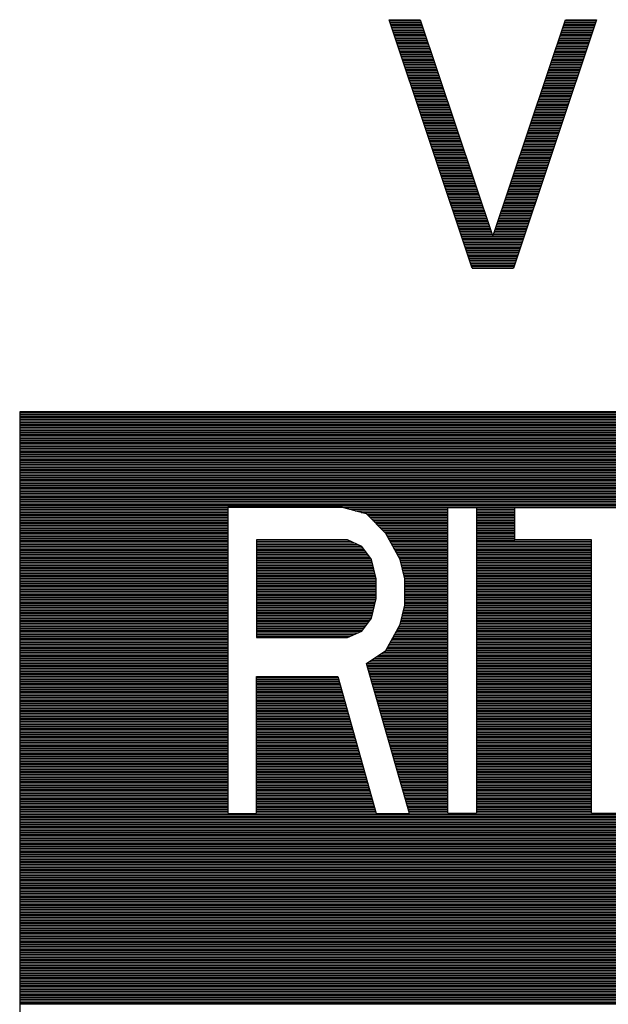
# Model space of a CAD drawing. Header units: millimetres. Extents: x 0 to 420, y -116 to 297.
# Tile 37 of 73: x 192 to 208, y 116 to 141. Entities that reach past the tile are written whole.
import ezdxf

# ---------------------------------------------------------------- set-up
doc = ezdxf.new("R2010")
doc.units = ezdxf.units.MM
doc.header["$LTSCALE"] = 23.1
doc.layers.get('0').update_dxf_attribs({"linetype": 'CONTINUOUS'})

msp = doc.modelspace()

# ---------------------------------------------------------------- linework, layer by layer
at = {"color": 7, "linetype": 'Continuous'}
for p, q in [((202.087, 141.283), (202.899, 141.283)), ((204.254, 134.783), (202.087, 141.283)), ((202.899, 141.283), (204.796, 135.612)), ((204.796, 135.612), (206.692, 141.283)), ((207.504, 141.283), (205.337, 134.783)), ((206.692, 141.283), (207.504, 141.283)), ((252.435, 131.033), (192.435, 131.033)), ((192.435, 131.033), (192.435, 105.033)), ((200.872, 128.533), (197.872, 128.533)), ((197.872, 128.533), (197.872, 120.533)), ((201.497, 128.362), (200.872, 128.533)), ((203.622, 128.533), (204.372, 128.533)), ((203.622, 120.533), (203.622, 128.533)), ((204.372, 128.533), (204.372, 120.533)), ((205.372, 128.533), (210.122, 128.533)), ((205.372, 127.682), (205.372, 128.533)), ((201.997, 127.852), (201.497, 128.362)), ((200.997, 127.682), (198.622, 127.682)), ((198.622, 127.682), (198.622, 125.128)), ((201.372, 127.511), (200.997, 127.682)), ((202.372, 127.171), (201.997, 127.852)), ((207.372, 127.682), (205.372, 127.682)), ((207.372, 120.533), (207.372, 127.682)), ((201.622, 127.171), (201.372, 127.511)), ((201.747, 126.66), (201.622, 127.171)), ((202.497, 126.66), (202.372, 127.171)), ((201.747, 126.15), (201.747, 126.66)), ((202.497, 125.979), (202.497, 126.66)), ((201.622, 125.639), (201.747, 126.15)), ((202.372, 125.469), (202.497, 125.979)), ((201.372, 125.299), (201.622, 125.639)), ((201.997, 124.788), (202.372, 125.469)), ((198.622, 125.128), (200.997, 125.128)), ((200.997, 125.128), (201.372, 125.299)), ((201.497, 124.448), (201.997, 124.788)), ((202.622, 120.533), (201.497, 124.448)), ((198.622, 124.107), (200.747, 124.107)), ((198.622, 120.533), (198.622, 124.107)), ((200.747, 124.107), (201.747, 120.533)), ((197.872, 120.533), (198.622, 120.533)), ((201.747, 120.533), (202.622, 120.533)), ((204.372, 120.533), (203.622, 120.533)), ((208.122, 120.533), (207.372, 120.533))]:
    msp.add_line(p, q, dxfattribs=at)
at = {"color": 2, "linetype": 'Continuous'}
for p, q in [((202.097, 141.253), (202.909, 141.253)), ((202.111, 141.211), (202.923, 141.211)), ((202.125, 141.169), (202.937, 141.169)), ((202.139, 141.127), (202.951, 141.127)), ((202.153, 141.085), (202.966, 141.085)), ((206.626, 141.085), (207.438, 141.085)), ((206.64, 141.127), (207.452, 141.127)), ((206.654, 141.169), (207.466, 141.169)), ((206.668, 141.211), (207.48, 141.211)), ((206.682, 141.253), (207.494, 141.253)), ((202.167, 141.043), (202.98, 141.043)), ((202.181, 141.001), (202.994, 141.001)), ((202.195, 140.959), (203.008, 140.959)), ((202.209, 140.917), (203.022, 140.917)), ((202.223, 140.875), (203.036, 140.875)), ((202.237, 140.833), (203.05, 140.833)), ((206.541, 140.833), (207.354, 140.833)), ((206.555, 140.875), (207.368, 140.875)), ((206.569, 140.917), (207.382, 140.917)), ((206.583, 140.959), (207.396, 140.959)), ((206.597, 141.001), (207.41, 141.001)), ((206.612, 141.043), (207.424, 141.043)), ((202.251, 140.791), (203.064, 140.791)), ((202.265, 140.749), (203.078, 140.749)), ((202.279, 140.707), (203.092, 140.707)), ((202.293, 140.665), (203.106, 140.665)), ((202.307, 140.623), (203.12, 140.623)), ((202.321, 140.581), (203.134, 140.581)), ((206.457, 140.581), (207.27, 140.581)), ((206.471, 140.623), (207.284, 140.623)), ((206.485, 140.665), (207.298, 140.665)), ((206.499, 140.707), (207.312, 140.707)), ((206.513, 140.749), (207.326, 140.749)), ((206.527, 140.791), (207.34, 140.791)), ((202.335, 140.539), (203.148, 140.539)), ((202.349, 140.497), (203.162, 140.497)), ((202.363, 140.455), (203.176, 140.455)), ((202.377, 140.413), (203.19, 140.413)), ((202.391, 140.371), (203.204, 140.371)), ((202.405, 140.329), (203.218, 140.329)), ((206.373, 140.329), (207.186, 140.329)), ((206.387, 140.371), (207.2, 140.371)), ((206.401, 140.413), (207.214, 140.413)), ((206.415, 140.455), (207.228, 140.455)), ((206.429, 140.497), (207.242, 140.497)), ((206.443, 140.539), (207.256, 140.539)), ((202.419, 140.287), (203.232, 140.287)), ((202.433, 140.245), (203.246, 140.245)), ((202.447, 140.203), (203.26, 140.203)), ((202.461, 140.161), (203.275, 140.161)), ((202.475, 140.119), (203.289, 140.119)), ((202.489, 140.077), (203.303, 140.077)), ((206.288, 140.077), (207.102, 140.077)), ((206.303, 140.119), (207.116, 140.119)), ((206.317, 140.161), (207.13, 140.161)), ((206.331, 140.203), (207.144, 140.203)), ((206.345, 140.245), (207.158, 140.245)), ((206.359, 140.287), (207.172, 140.287)), ((202.503, 140.035), (203.317, 140.035)), ((202.517, 139.993), (203.331, 139.993)), ((202.531, 139.951), (203.345, 139.951)), ((202.545, 139.909), (203.359, 139.909)), ((202.559, 139.867), (203.373, 139.867)), ((202.573, 139.825), (203.387, 139.825)), ((202.587, 139.783), (203.401, 139.783)), ((206.19, 139.783), (207.004, 139.783)), ((206.204, 139.825), (207.018, 139.825)), ((206.218, 139.867), (207.032, 139.867)), ((206.232, 139.909), (207.046, 139.909)), ((206.246, 139.951), (207.06, 139.951)), ((206.26, 139.993), (207.074, 139.993)), ((206.274, 140.035), (207.088, 140.035)), ((202.601, 139.741), (203.415, 139.741)), ((202.615, 139.699), (203.429, 139.699)), ((202.629, 139.657), (203.443, 139.657)), ((202.643, 139.615), (203.457, 139.615)), ((202.657, 139.573), (203.471, 139.573)), ((202.671, 139.531), (203.485, 139.531)), ((206.106, 139.531), (206.92, 139.531)), ((206.12, 139.573), (206.934, 139.573)), ((206.134, 139.615), (206.948, 139.615)), ((206.148, 139.657), (206.962, 139.657)), ((206.162, 139.699), (206.976, 139.699)), ((206.176, 139.741), (206.99, 139.741)), ((202.685, 139.489), (203.499, 139.489)), ((202.699, 139.447), (203.513, 139.447)), ((202.713, 139.405), (203.527, 139.405)), ((202.727, 139.363), (203.541, 139.363)), ((202.741, 139.321), (203.555, 139.321)), ((202.755, 139.279), (203.569, 139.279)), ((206.022, 139.279), (206.836, 139.279)), ((206.036, 139.321), (206.85, 139.321)), ((206.05, 139.363), (206.864, 139.363)), ((206.064, 139.405), (206.878, 139.405)), ((206.078, 139.447), (206.892, 139.447)), ((206.092, 139.489), (206.906, 139.489)), ((202.769, 139.237), (203.584, 139.237)), ((202.783, 139.195), (203.598, 139.195)), ((202.797, 139.153), (203.612, 139.153)), ((202.811, 139.111), (203.626, 139.111)), ((202.825, 139.069), (203.64, 139.069)), ((202.839, 139.027), (203.654, 139.027)), ((205.937, 139.027), (206.752, 139.027)), ((205.951, 139.069), (206.766, 139.069)), ((205.965, 139.111), (206.78, 139.111)), ((205.979, 139.153), (206.794, 139.153)), ((205.993, 139.195), (206.808, 139.195)), ((206.008, 139.237), (206.822, 139.237)), ((202.853, 138.985), (203.668, 138.985)), ((202.867, 138.943), (203.682, 138.943)), ((202.881, 138.901), (203.696, 138.901)), ((202.895, 138.859), (203.71, 138.859)), ((202.909, 138.817), (203.724, 138.817)), ((202.923, 138.775), (203.738, 138.775)), ((205.853, 138.775), (206.668, 138.775)), ((205.867, 138.817), (206.682, 138.817)), ((205.881, 138.859), (206.696, 138.859)), ((205.895, 138.901), (206.71, 138.901)), ((205.909, 138.943), (206.724, 138.943)), ((205.923, 138.985), (206.738, 138.985)), ((202.937, 138.733), (203.752, 138.733)), ((202.951, 138.691), (203.766, 138.691)), ((202.965, 138.649), (203.78, 138.649)), ((202.979, 138.607), (203.794, 138.607)), ((202.993, 138.565), (203.808, 138.565)), ((203.007, 138.523), (203.822, 138.523)), ((205.769, 138.523), (206.584, 138.523)), ((205.783, 138.565), (206.598, 138.565)), ((205.797, 138.607), (206.612, 138.607)), ((205.811, 138.649), (206.626, 138.649)), ((205.825, 138.691), (206.64, 138.691)), ((205.839, 138.733), (206.654, 138.733)), ((203.021, 138.481), (203.836, 138.481)), ((203.035, 138.439), (203.85, 138.439)), ((203.049, 138.397), (203.864, 138.397)), ((203.063, 138.355), (203.878, 138.355)), ((203.077, 138.313), (203.893, 138.313)), ((203.091, 138.271), (203.907, 138.271)), ((205.684, 138.271), (206.5, 138.271)), ((205.699, 138.313), (206.514, 138.313)), ((205.713, 138.355), (206.528, 138.355)), ((205.727, 138.397), (206.542, 138.397)), ((205.741, 138.439), (206.556, 138.439)), ((205.755, 138.481), (206.57, 138.481)), ((203.105, 138.229), (203.921, 138.229)), ((203.119, 138.187), (203.935, 138.187)), ((203.133, 138.145), (203.949, 138.145)), ((203.147, 138.103), (203.963, 138.103)), ((203.161, 138.061), (203.977, 138.061)), ((203.175, 138.019), (203.991, 138.019)), ((205.6, 138.019), (206.416, 138.019)), ((205.614, 138.061), (206.43, 138.061)), ((205.628, 138.103), (206.444, 138.103)), ((205.642, 138.145), (206.458, 138.145)), ((205.656, 138.187), (206.472, 138.187)), ((205.67, 138.229), (206.486, 138.229)), ((203.189, 137.977), (204.005, 137.977)), ((203.203, 137.935), (204.019, 137.935)), ((203.217, 137.893), (204.033, 137.893)), ((203.231, 137.851), (204.047, 137.851)), ((203.245, 137.809), (204.061, 137.809)), ((203.259, 137.767), (204.075, 137.767)), ((203.273, 137.725), (204.089, 137.725)), ((205.502, 137.725), (206.318, 137.725)), ((205.516, 137.767), (206.332, 137.767)), ((205.53, 137.809), (206.346, 137.809)), ((205.544, 137.851), (206.36, 137.851)), ((205.558, 137.893), (206.374, 137.893)), ((205.572, 137.935), (206.388, 137.935)), ((205.586, 137.977), (206.402, 137.977)), ((203.287, 137.683), (204.103, 137.683)), ((203.301, 137.641), (204.117, 137.641)), ((203.315, 137.599), (204.131, 137.599)), ((203.329, 137.557), (204.145, 137.557)), ((203.343, 137.515), (204.159, 137.515)), ((203.357, 137.473), (204.173, 137.473)), ((205.418, 137.473), (206.234, 137.473)), ((205.432, 137.515), (206.248, 137.515)), ((205.446, 137.557), (206.262, 137.557)), ((205.46, 137.599), (206.276, 137.599)), ((205.474, 137.641), (206.29, 137.641)), ((205.488, 137.683), (206.304, 137.683)), ((203.371, 137.431), (204.187, 137.431)), ((203.385, 137.389), (204.202, 137.389)), ((203.399, 137.347), (204.216, 137.347)), ((203.413, 137.305), (204.23, 137.305)), ((203.427, 137.263), (204.244, 137.263)), ((203.441, 137.221), (204.258, 137.221)), ((205.333, 137.221), (206.15, 137.221)), ((205.347, 137.263), (206.164, 137.263)), ((205.361, 137.305), (206.178, 137.305)), ((205.375, 137.347), (206.192, 137.347)), ((205.39, 137.389), (206.206, 137.389)), ((205.404, 137.431), (206.22, 137.431)), ((203.455, 137.179), (204.272, 137.179)), ((203.469, 137.137), (204.286, 137.137)), ((203.483, 137.095), (204.3, 137.095)), ((203.497, 137.053), (204.314, 137.053)), ((203.511, 137.011), (204.328, 137.011)), ((203.525, 136.969), (204.342, 136.969)), ((205.249, 136.969), (206.066, 136.969)), ((205.263, 137.011), (206.08, 137.011)), ((205.277, 137.053), (206.094, 137.053)), ((205.291, 137.095), (206.108, 137.095)), ((205.305, 137.137), (206.122, 137.137)), ((205.319, 137.179), (206.136, 137.179)), ((203.539, 136.927), (204.356, 136.927)), ((203.553, 136.885), (204.37, 136.885)), ((203.567, 136.843), (204.384, 136.843)), ((203.581, 136.801), (204.398, 136.801)), ((203.595, 136.759), (204.412, 136.759)), ((203.609, 136.717), (204.426, 136.717)), ((205.165, 136.717), (205.982, 136.717)), ((205.179, 136.759), (205.996, 136.759)), ((205.193, 136.801), (206.01, 136.801)), ((205.207, 136.843), (206.024, 136.843)), ((205.221, 136.885), (206.038, 136.885)), ((205.235, 136.927), (206.052, 136.927)), ((203.623, 136.675), (204.44, 136.675)), ((203.637, 136.633), (204.454, 136.633)), ((203.651, 136.591), (204.468, 136.591)), ((203.665, 136.549), (204.482, 136.549)), ((203.679, 136.507), (204.496, 136.507)), ((203.693, 136.465), (204.511, 136.465)), ((205.081, 136.465), (205.898, 136.465)), ((205.095, 136.507), (205.912, 136.507)), ((205.109, 136.549), (205.926, 136.549)), ((205.123, 136.591), (205.94, 136.591)), ((205.137, 136.633), (205.954, 136.633)), ((205.151, 136.675), (205.968, 136.675)), ((203.707, 136.423), (204.525, 136.423)), ((203.721, 136.381), (204.539, 136.381)), ((203.735, 136.339), (204.553, 136.339)), ((203.749, 136.297), (204.567, 136.297)), ((203.763, 136.255), (204.581, 136.255)), ((203.777, 136.213), (204.595, 136.213)), ((204.996, 136.213), (205.814, 136.213)), ((205.01, 136.255), (205.828, 136.255)), ((205.024, 136.297), (205.842, 136.297)), ((205.038, 136.339), (205.856, 136.339)), ((205.052, 136.381), (205.87, 136.381)), ((205.066, 136.423), (205.884, 136.423)), ((203.791, 136.171), (204.609, 136.171)), ((203.805, 136.129), (204.623, 136.129)), ((203.819, 136.087), (204.637, 136.087)), ((203.833, 136.045), (204.651, 136.045)), ((203.847, 136.003), (204.665, 136.003)), ((203.861, 135.961), (204.679, 135.961)), ((203.875, 135.919), (204.693, 135.919)), ((204.898, 135.919), (205.716, 135.919)), ((204.912, 135.961), (205.73, 135.961)), ((204.926, 136.003), (205.744, 136.003)), ((204.94, 136.045), (205.758, 136.045)), ((204.954, 136.087), (205.772, 136.087)), ((204.968, 136.129), (205.786, 136.129)), ((204.982, 136.171), (205.8, 136.171)), ((203.889, 135.877), (204.707, 135.877)), ((203.903, 135.835), (204.721, 135.835)), ((203.917, 135.793), (204.735, 135.793)), ((203.931, 135.751), (204.749, 135.751)), ((203.945, 135.709), (204.763, 135.709)), ((203.959, 135.667), (204.777, 135.667)), ((204.814, 135.667), (205.632, 135.667)), ((204.828, 135.709), (205.646, 135.709)), ((204.842, 135.751), (205.66, 135.751)), ((204.856, 135.793), (205.674, 135.793)), ((204.87, 135.835), (205.688, 135.835)), ((204.884, 135.877), (205.702, 135.877)), ((203.973, 135.625), (204.791, 135.625)), ((203.987, 135.583), (205.604, 135.583)), ((204.001, 135.541), (205.59, 135.541)), ((204.015, 135.499), (205.576, 135.499)), ((204.029, 135.457), (205.562, 135.457)), ((204.043, 135.415), (205.548, 135.415)), ((204.8, 135.625), (205.618, 135.625)), ((204.057, 135.373), (205.534, 135.373)), ((204.071, 135.331), (205.52, 135.331)), ((204.085, 135.289), (205.506, 135.289)), ((204.099, 135.247), (205.492, 135.247)), ((204.113, 135.205), (205.478, 135.205)), ((204.127, 135.163), (205.464, 135.163)), ((204.141, 135.121), (205.45, 135.121)), ((204.155, 135.079), (205.436, 135.079)), ((204.169, 135.037), (205.422, 135.037)), ((204.183, 134.995), (205.408, 134.995)), ((204.197, 134.953), (205.394, 134.953)), ((204.211, 134.911), (205.38, 134.911)), ((204.225, 134.869), (205.366, 134.869)), ((204.239, 134.827), (205.352, 134.827)), ((204.253, 134.785), (205.338, 134.785)), ((192.435, 131.005), (252.435, 131.005)), ((192.435, 130.963), (252.435, 130.963)), ((192.435, 130.921), (252.435, 130.921)), ((192.435, 130.879), (252.435, 130.879)), ((192.435, 130.837), (252.435, 130.837)), ((192.435, 130.795), (252.435, 130.795)), ((192.435, 130.753), (252.435, 130.753)), ((192.435, 130.711), (252.435, 130.711)), ((192.435, 130.669), (252.435, 130.669)), ((192.435, 130.627), (252.435, 130.627)), ((192.435, 130.585), (252.435, 130.585)), ((192.435, 130.543), (252.435, 130.543)), ((192.435, 130.501), (252.435, 130.501)), ((192.435, 130.459), (252.435, 130.459)), ((192.435, 130.417), (252.435, 130.417)), ((192.435, 130.375), (252.435, 130.375)), ((192.435, 130.333), (252.435, 130.333)), ((192.435, 130.291), (252.435, 130.291)), ((192.435, 130.249), (252.435, 130.249)), ((192.435, 130.207), (252.435, 130.207)), ((192.435, 130.165), (252.435, 130.165)), ((192.435, 130.123), (252.435, 130.123)), ((192.435, 130.081), (252.435, 130.081)), ((192.435, 130.039), (252.435, 130.039)), ((192.435, 129.997), (252.435, 129.997)), ((192.435, 129.955), (252.435, 129.955)), ((192.435, 129.913), (252.435, 129.913)), ((192.435, 129.871), (252.435, 129.871)), ((192.435, 129.829), (252.435, 129.829)), ((192.435, 129.787), (252.435, 129.787)), ((192.435, 129.745), (252.435, 129.745)), ((192.435, 129.703), (252.435, 129.703)), ((192.435, 129.661), (252.435, 129.661)), ((192.435, 129.619), (252.435, 129.619)), ((192.435, 129.577), (252.435, 129.577)), ((192.435, 129.535), (252.435, 129.535)), ((192.435, 129.493), (252.435, 129.493)), ((192.435, 129.451), (252.435, 129.451)), ((192.435, 129.409), (252.435, 129.409)), ((192.435, 129.367), (252.435, 129.367)), ((192.435, 129.325), (252.435, 129.325)), ((192.435, 129.283), (252.435, 129.283)), ((192.435, 129.241), (252.435, 129.241)), ((192.435, 129.199), (252.435, 129.199)), ((192.435, 129.157), (252.435, 129.157)), ((192.435, 129.115), (252.435, 129.115)), ((192.435, 129.073), (252.435, 129.073)), ((192.435, 129.031), (252.435, 129.031)), ((192.435, 128.989), (252.435, 128.989)), ((192.435, 128.947), (252.435, 128.947)), ((192.435, 128.905), (252.435, 128.905)), ((192.435, 128.863), (252.435, 128.863)), ((192.435, 128.821), (252.435, 128.821)), ((192.435, 128.779), (252.435, 128.779)), ((192.435, 128.737), (252.435, 128.737)), ((192.435, 128.695), (252.435, 128.695)), ((192.435, 128.653), (252.435, 128.653)), ((192.435, 128.611), (252.435, 128.611)), ((192.435, 128.569), (252.435, 128.569)), ((192.435, 128.527), (197.872, 128.527)), ((192.435, 128.485), (197.872, 128.485)), ((200.894, 128.527), (203.622, 128.527)), ((201.048, 128.485), (203.622, 128.485)), ((204.372, 128.527), (205.372, 128.527)), ((204.372, 128.485), (205.372, 128.485)), ((192.435, 128.443), (197.872, 128.443)), ((192.435, 128.401), (197.872, 128.401)), ((192.435, 128.359), (197.872, 128.359)), ((192.435, 128.317), (197.872, 128.317)), ((192.435, 128.275), (197.872, 128.275)), ((192.435, 128.233), (197.872, 128.233)), ((201.203, 128.443), (203.622, 128.443)), ((201.357, 128.401), (203.622, 128.401)), ((201.501, 128.359), (203.622, 128.359)), ((201.542, 128.317), (203.622, 128.317)), ((201.583, 128.275), (203.622, 128.275)), ((201.624, 128.233), (203.622, 128.233)), ((204.372, 128.443), (205.372, 128.443)), ((204.372, 128.401), (205.372, 128.401)), ((204.372, 128.359), (205.372, 128.359)), ((204.372, 128.317), (205.372, 128.317)), ((204.372, 128.275), (205.372, 128.275)), ((204.372, 128.233), (205.372, 128.233)), ((192.435, 128.191), (197.872, 128.191)), ((192.435, 128.149), (197.872, 128.149)), ((192.435, 128.107), (197.872, 128.107)), ((192.435, 128.065), (197.872, 128.065)), ((192.435, 128.023), (197.872, 128.023)), ((192.435, 127.981), (197.872, 127.981)), ((192.435, 127.939), (197.872, 127.939)), ((201.665, 128.191), (203.622, 128.191)), ((201.706, 128.149), (203.622, 128.149)), ((201.748, 128.107), (203.622, 128.107)), ((201.789, 128.065), (203.622, 128.065)), ((201.83, 128.023), (203.622, 128.023)), ((201.871, 127.981), (203.622, 127.981)), ((201.912, 127.939), (203.622, 127.939)), ((204.372, 128.191), (205.372, 128.191)), ((204.372, 128.149), (205.372, 128.149)), ((204.372, 128.107), (205.372, 128.107)), ((204.372, 128.065), (205.372, 128.065)), ((204.372, 128.023), (205.372, 128.023)), ((204.372, 127.981), (205.372, 127.981)), ((204.372, 127.939), (205.372, 127.939)), ((192.435, 127.897), (197.872, 127.897)), ((192.435, 127.855), (197.872, 127.855)), ((192.435, 127.813), (197.872, 127.813)), ((192.435, 127.771), (197.872, 127.771)), ((192.435, 127.729), (197.872, 127.729)), ((192.435, 127.687), (197.872, 127.687)), ((201.953, 127.897), (203.622, 127.897)), ((201.994, 127.855), (203.622, 127.855)), ((202.019, 127.813), (203.622, 127.813)), ((202.042, 127.771), (203.622, 127.771)), ((202.065, 127.729), (203.622, 127.729)), ((202.088, 127.687), (203.622, 127.687)), ((204.372, 127.897), (205.372, 127.897)), ((204.372, 127.855), (205.372, 127.855)), ((204.372, 127.813), (205.372, 127.813)), ((204.372, 127.771), (205.372, 127.771)), ((204.372, 127.729), (205.372, 127.729)), ((204.372, 127.687), (205.372, 127.687)), ((192.435, 127.645), (197.872, 127.645)), ((192.435, 127.603), (197.872, 127.603)), ((192.435, 127.561), (197.872, 127.561)), ((192.435, 127.519), (197.872, 127.519)), ((192.435, 127.477), (197.872, 127.477)), ((192.435, 127.435), (197.872, 127.435)), ((198.622, 127.645), (201.078, 127.645)), ((198.622, 127.603), (201.171, 127.603)), ((198.622, 127.561), (201.264, 127.561)), ((198.622, 127.519), (201.356, 127.519)), ((198.622, 127.477), (201.398, 127.477)), ((198.622, 127.435), (201.428, 127.435)), ((202.111, 127.645), (203.622, 127.645)), ((202.134, 127.603), (203.622, 127.603)), ((202.157, 127.561), (203.622, 127.561)), ((202.181, 127.519), (203.622, 127.519)), ((202.204, 127.477), (203.622, 127.477)), ((202.227, 127.435), (203.622, 127.435)), ((204.372, 127.645), (207.372, 127.645)), ((204.372, 127.603), (207.372, 127.603)), ((204.372, 127.561), (207.372, 127.561)), ((204.372, 127.519), (207.372, 127.519)), ((204.372, 127.477), (207.372, 127.477)), ((204.372, 127.435), (207.372, 127.435)), ((192.435, 127.393), (197.872, 127.393)), ((192.435, 127.351), (197.872, 127.351)), ((192.435, 127.309), (197.872, 127.309)), ((192.435, 127.267), (197.872, 127.267)), ((192.435, 127.225), (197.872, 127.225)), ((192.435, 127.183), (197.872, 127.183)), ((198.622, 127.393), (201.459, 127.393)), ((198.622, 127.351), (201.49, 127.351)), ((198.622, 127.309), (201.521, 127.309)), ((198.622, 127.267), (201.552, 127.267)), ((198.622, 127.225), (201.583, 127.225)), ((198.622, 127.183), (201.614, 127.183)), ((202.25, 127.393), (203.622, 127.393)), ((202.273, 127.351), (203.622, 127.351)), ((202.296, 127.309), (203.622, 127.309)), ((202.319, 127.267), (203.622, 127.267)), ((202.343, 127.225), (203.622, 127.225)), ((202.366, 127.183), (203.622, 127.183)), ((204.372, 127.393), (207.372, 127.393)), ((204.372, 127.351), (207.372, 127.351)), ((204.372, 127.309), (207.372, 127.309)), ((204.372, 127.267), (207.372, 127.267)), ((204.372, 127.225), (207.372, 127.225)), ((204.372, 127.183), (207.372, 127.183)), ((192.435, 127.141), (197.872, 127.141)), ((192.435, 127.099), (197.872, 127.099)), ((192.435, 127.057), (197.872, 127.057)), ((192.435, 127.015), (197.872, 127.015)), ((192.435, 126.973), (197.872, 126.973)), ((192.435, 126.931), (197.872, 126.931)), ((198.622, 127.141), (201.63, 127.141)), ((198.622, 127.099), (201.64, 127.099)), ((198.622, 127.057), (201.65, 127.057)), ((198.622, 127.015), (201.66, 127.015)), ((198.622, 126.973), (201.671, 126.973)), ((198.622, 126.931), (201.681, 126.931)), ((202.38, 127.141), (203.622, 127.141)), ((202.39, 127.099), (203.622, 127.099)), ((202.4, 127.057), (203.622, 127.057)), ((202.41, 127.015), (203.622, 127.015)), ((202.421, 126.973), (203.622, 126.973)), ((202.431, 126.931), (203.622, 126.931)), ((204.372, 127.141), (207.372, 127.141)), ((204.372, 127.099), (207.372, 127.099)), ((204.372, 127.057), (207.372, 127.057)), ((204.372, 127.015), (207.372, 127.015)), ((204.372, 126.973), (207.372, 126.973)), ((204.372, 126.931), (207.372, 126.931)), ((192.435, 126.889), (197.872, 126.889)), ((192.435, 126.847), (197.872, 126.847)), ((192.435, 126.805), (197.872, 126.805)), ((192.435, 126.763), (197.872, 126.763)), ((192.435, 126.721), (197.872, 126.721)), ((192.435, 126.679), (197.872, 126.679)), ((198.622, 126.889), (201.691, 126.889)), ((198.622, 126.847), (201.701, 126.847)), ((198.622, 126.805), (201.712, 126.805)), ((198.622, 126.763), (201.722, 126.763)), ((198.622, 126.721), (201.732, 126.721)), ((198.622, 126.679), (201.743, 126.679)), ((202.441, 126.889), (203.622, 126.889)), ((202.451, 126.847), (203.622, 126.847)), ((202.462, 126.805), (203.622, 126.805)), ((202.472, 126.763), (203.622, 126.763)), ((202.482, 126.721), (203.622, 126.721)), ((202.493, 126.679), (203.622, 126.679)), ((204.372, 126.889), (207.372, 126.889)), ((204.372, 126.847), (207.372, 126.847)), ((204.372, 126.805), (207.372, 126.805)), ((204.372, 126.763), (207.372, 126.763)), ((204.372, 126.721), (207.372, 126.721)), ((204.372, 126.679), (207.372, 126.679)), ((192.435, 126.637), (197.872, 126.637)), ((192.435, 126.595), (197.872, 126.595)), ((192.435, 126.553), (197.872, 126.553)), ((192.435, 126.511), (197.872, 126.511)), ((192.435, 126.469), (197.872, 126.469)), ((192.435, 126.427), (197.872, 126.427)), ((198.622, 126.637), (201.747, 126.637)), ((198.622, 126.595), (201.747, 126.595)), ((198.622, 126.553), (201.747, 126.553)), ((198.622, 126.511), (201.747, 126.511)), ((198.622, 126.469), (201.747, 126.469)), ((198.622, 126.427), (201.747, 126.427)), ((202.497, 126.637), (203.622, 126.637)), ((202.497, 126.595), (203.622, 126.595)), ((202.497, 126.553), (203.622, 126.553)), ((202.497, 126.511), (203.622, 126.511)), ((202.497, 126.469), (203.622, 126.469)), ((202.497, 126.427), (203.622, 126.427)), ((204.372, 126.637), (207.372, 126.637)), ((204.372, 126.595), (207.372, 126.595)), ((204.372, 126.553), (207.372, 126.553)), ((204.372, 126.511), (207.372, 126.511)), ((204.372, 126.469), (207.372, 126.469)), ((204.372, 126.427), (207.372, 126.427)), ((192.435, 126.385), (197.872, 126.385)), ((192.435, 126.343), (197.872, 126.343)), ((192.435, 126.301), (197.872, 126.301)), ((192.435, 126.259), (197.872, 126.259)), ((192.435, 126.217), (197.872, 126.217)), ((192.435, 126.175), (197.872, 126.175)), ((198.622, 126.385), (201.747, 126.385)), ((198.622, 126.343), (201.747, 126.343)), ((198.622, 126.301), (201.747, 126.301)), ((198.622, 126.259), (201.747, 126.259)), ((198.622, 126.217), (201.747, 126.217)), ((198.622, 126.175), (201.747, 126.175)), ((202.497, 126.385), (203.622, 126.385)), ((202.497, 126.343), (203.622, 126.343)), ((202.497, 126.301), (203.622, 126.301)), ((202.497, 126.259), (203.622, 126.259)), ((202.497, 126.217), (203.622, 126.217)), ((202.497, 126.175), (203.622, 126.175)), ((204.372, 126.385), (207.372, 126.385)), ((204.372, 126.343), (207.372, 126.343)), ((204.372, 126.301), (207.372, 126.301)), ((204.372, 126.259), (207.372, 126.259)), ((204.372, 126.217), (207.372, 126.217)), ((204.372, 126.175), (207.372, 126.175)), ((192.435, 126.133), (197.872, 126.133)), ((192.435, 126.091), (197.872, 126.091)), ((192.435, 126.049), (197.872, 126.049)), ((192.435, 126.007), (197.872, 126.007)), ((192.435, 125.965), (197.872, 125.965)), ((192.435, 125.923), (197.872, 125.923)), ((192.435, 125.881), (197.872, 125.881)), ((198.622, 126.133), (201.743, 126.133)), ((198.622, 126.091), (201.733, 126.091)), ((198.622, 126.049), (201.722, 126.049)), ((198.622, 126.007), (201.712, 126.007)), ((198.622, 125.965), (201.702, 125.965)), ((198.622, 125.923), (201.692, 125.923)), ((198.622, 125.881), (201.681, 125.881)), ((202.473, 125.881), (203.622, 125.881)), ((202.483, 125.923), (203.622, 125.923)), ((202.493, 125.965), (203.622, 125.965)), ((202.497, 126.133), (203.622, 126.133)), ((202.497, 126.091), (203.622, 126.091)), ((202.497, 126.049), (203.622, 126.049)), ((202.497, 126.007), (203.622, 126.007)), ((204.372, 126.133), (207.372, 126.133)), ((204.372, 126.091), (207.372, 126.091)), ((204.372, 126.049), (207.372, 126.049)), ((204.372, 126.007), (207.372, 126.007)), ((204.372, 125.965), (207.372, 125.965)), ((204.372, 125.923), (207.372, 125.923)), ((204.372, 125.881), (207.372, 125.881)), ((192.435, 125.839), (197.872, 125.839)), ((192.435, 125.797), (197.872, 125.797)), ((192.435, 125.755), (197.872, 125.755)), ((192.435, 125.713), (197.872, 125.713)), ((192.435, 125.671), (197.872, 125.671)), ((192.435, 125.629), (197.872, 125.629)), ((198.622, 125.839), (201.671, 125.839)), ((198.622, 125.797), (201.661, 125.797)), ((198.622, 125.755), (201.65, 125.755)), ((198.622, 125.713), (201.64, 125.713)), ((198.622, 125.671), (201.63, 125.671)), ((198.622, 125.629), (201.614, 125.629)), ((202.411, 125.629), (203.622, 125.629)), ((202.422, 125.671), (203.622, 125.671)), ((202.432, 125.713), (203.622, 125.713)), ((202.442, 125.755), (203.622, 125.755)), ((202.452, 125.797), (203.622, 125.797)), ((202.463, 125.839), (203.622, 125.839)), ((204.372, 125.839), (207.372, 125.839)), ((204.372, 125.797), (207.372, 125.797)), ((204.372, 125.755), (207.372, 125.755)), ((204.372, 125.713), (207.372, 125.713)), ((204.372, 125.671), (207.372, 125.671)), ((204.372, 125.629), (207.372, 125.629)), ((192.435, 125.587), (197.872, 125.587)), ((192.435, 125.545), (197.872, 125.545)), ((192.435, 125.503), (197.872, 125.503)), ((192.435, 125.461), (197.872, 125.461)), ((192.435, 125.419), (197.872, 125.419)), ((192.435, 125.377), (197.872, 125.377)), ((198.622, 125.587), (201.584, 125.587)), ((198.622, 125.545), (201.553, 125.545)), ((198.622, 125.503), (201.522, 125.503)), ((198.622, 125.461), (201.491, 125.461)), ((198.622, 125.419), (201.46, 125.419)), ((198.622, 125.377), (201.429, 125.377)), ((202.321, 125.377), (203.622, 125.377)), ((202.344, 125.419), (203.622, 125.419)), ((202.368, 125.461), (203.622, 125.461)), ((202.38, 125.503), (203.622, 125.503)), ((202.391, 125.545), (203.622, 125.545)), ((202.401, 125.587), (203.622, 125.587)), ((204.372, 125.587), (207.372, 125.587)), ((204.372, 125.545), (207.372, 125.545)), ((204.372, 125.503), (207.372, 125.503)), ((204.372, 125.461), (207.372, 125.461)), ((204.372, 125.419), (207.372, 125.419)), ((204.372, 125.377), (207.372, 125.377)), ((192.435, 125.335), (197.872, 125.335)), ((192.435, 125.293), (197.872, 125.293)), ((192.435, 125.251), (197.872, 125.251)), ((192.435, 125.209), (197.872, 125.209)), ((192.435, 125.167), (197.872, 125.167)), ((192.435, 125.125), (197.872, 125.125)), ((198.622, 125.335), (201.399, 125.335)), ((198.622, 125.293), (201.359, 125.293)), ((198.622, 125.251), (201.266, 125.251)), ((198.622, 125.209), (201.174, 125.209)), ((198.622, 125.167), (201.081, 125.167)), ((202.183, 125.125), (203.622, 125.125)), ((202.206, 125.167), (203.622, 125.167)), ((202.229, 125.209), (203.622, 125.209)), ((202.252, 125.251), (203.622, 125.251)), ((202.275, 125.293), (203.622, 125.293)), ((202.298, 125.335), (203.622, 125.335)), ((204.372, 125.335), (207.372, 125.335)), ((204.372, 125.293), (207.372, 125.293)), ((204.372, 125.251), (207.372, 125.251)), ((204.372, 125.209), (207.372, 125.209)), ((204.372, 125.167), (207.372, 125.167)), ((204.372, 125.125), (207.372, 125.125)), ((192.435, 125.083), (197.872, 125.083)), ((192.435, 125.041), (197.872, 125.041)), ((192.435, 124.999), (197.872, 124.999)), ((192.435, 124.957), (197.872, 124.957)), ((192.435, 124.915), (197.872, 124.915)), ((192.435, 124.873), (197.872, 124.873)), ((202.044, 124.873), (203.622, 124.873)), ((202.067, 124.915), (203.622, 124.915)), ((202.09, 124.957), (203.622, 124.957)), ((202.113, 124.999), (203.622, 124.999)), ((202.136, 125.041), (203.622, 125.041)), ((202.159, 125.083), (203.622, 125.083)), ((204.372, 125.083), (207.372, 125.083)), ((204.372, 125.041), (207.372, 125.041)), ((204.372, 124.999), (207.372, 124.999)), ((204.372, 124.957), (207.372, 124.957)), ((204.372, 124.915), (207.372, 124.915)), ((204.372, 124.873), (207.372, 124.873)), ((192.435, 124.831), (197.872, 124.831)), ((192.435, 124.789), (197.872, 124.789)), ((192.435, 124.747), (197.872, 124.747)), ((192.435, 124.705), (197.872, 124.705)), ((192.435, 124.663), (197.872, 124.663)), ((192.435, 124.621), (197.872, 124.621)), ((201.751, 124.621), (203.622, 124.621)), ((201.813, 124.663), (203.622, 124.663)), ((201.875, 124.705), (203.622, 124.705)), ((201.936, 124.747), (203.622, 124.747)), ((201.997, 124.789), (203.622, 124.789)), ((202.021, 124.831), (203.622, 124.831)), ((204.372, 124.831), (207.372, 124.831)), ((204.372, 124.789), (207.372, 124.789)), ((204.372, 124.747), (207.372, 124.747)), ((204.372, 124.705), (207.372, 124.705)), ((204.372, 124.663), (207.372, 124.663)), ((204.372, 124.621), (207.372, 124.621)), ((192.435, 124.579), (197.872, 124.579)), ((192.435, 124.537), (197.872, 124.537)), ((192.435, 124.495), (197.872, 124.495)), ((192.435, 124.453), (197.872, 124.453)), ((192.435, 124.411), (197.872, 124.411)), ((192.435, 124.369), (197.872, 124.369)), ((201.505, 124.453), (203.622, 124.453)), ((201.508, 124.411), (203.622, 124.411)), ((201.52, 124.369), (203.622, 124.369)), ((201.566, 124.495), (203.622, 124.495)), ((201.628, 124.537), (203.622, 124.537)), ((201.69, 124.579), (203.622, 124.579)), ((204.372, 124.579), (207.372, 124.579)), ((204.372, 124.537), (207.372, 124.537)), ((204.372, 124.495), (207.372, 124.495)), ((204.372, 124.453), (207.372, 124.453)), ((204.372, 124.411), (207.372, 124.411)), ((204.372, 124.369), (207.372, 124.369)), ((192.435, 124.327), (197.872, 124.327)), ((192.435, 124.285), (197.872, 124.285)), ((192.435, 124.243), (197.872, 124.243)), ((192.435, 124.201), (197.872, 124.201)), ((192.435, 124.159), (197.872, 124.159)), ((192.435, 124.117), (197.872, 124.117)), ((201.532, 124.327), (203.622, 124.327)), ((201.544, 124.285), (203.622, 124.285)), ((201.556, 124.243), (203.622, 124.243)), ((201.568, 124.201), (203.622, 124.201)), ((201.58, 124.159), (203.622, 124.159)), ((201.592, 124.117), (203.622, 124.117)), ((204.372, 124.327), (207.372, 124.327)), ((204.372, 124.285), (207.372, 124.285)), ((204.372, 124.243), (207.372, 124.243)), ((204.372, 124.201), (207.372, 124.201)), ((204.372, 124.159), (207.372, 124.159)), ((204.372, 124.117), (207.372, 124.117)), ((192.435, 124.075), (197.872, 124.075)), ((192.435, 124.033), (197.872, 124.033)), ((192.435, 123.991), (197.872, 123.991)), ((192.435, 123.949), (197.872, 123.949)), ((192.435, 123.907), (197.872, 123.907)), ((192.435, 123.865), (197.872, 123.865)), ((192.435, 123.823), (197.872, 123.823)), ((198.622, 124.075), (200.756, 124.075)), ((198.622, 124.033), (200.768, 124.033)), ((198.622, 123.991), (200.78, 123.991)), ((198.622, 123.949), (200.791, 123.949)), ((198.622, 123.907), (200.803, 123.907)), ((198.622, 123.865), (200.815, 123.865)), ((198.622, 123.823), (200.827, 123.823)), ((201.604, 124.075), (203.622, 124.075)), ((201.616, 124.033), (203.622, 124.033)), ((201.628, 123.991), (203.622, 123.991)), ((201.64, 123.949), (203.622, 123.949)), ((201.653, 123.907), (203.622, 123.907)), ((201.665, 123.865), (203.622, 123.865)), ((201.677, 123.823), (203.622, 123.823)), ((204.372, 124.075), (207.372, 124.075)), ((204.372, 124.033), (207.372, 124.033)), ((204.372, 123.991), (207.372, 123.991)), ((204.372, 123.949), (207.372, 123.949)), ((204.372, 123.907), (207.372, 123.907)), ((204.372, 123.865), (207.372, 123.865)), ((204.372, 123.823), (207.372, 123.823)), ((192.435, 123.781), (197.872, 123.781)), ((192.435, 123.739), (197.872, 123.739)), ((192.435, 123.697), (197.872, 123.697)), ((192.435, 123.655), (197.872, 123.655)), ((192.435, 123.613), (197.872, 123.613)), ((192.435, 123.571), (197.872, 123.571)), ((198.622, 123.781), (200.838, 123.781)), ((198.622, 123.739), (200.85, 123.739)), ((198.622, 123.697), (200.862, 123.697)), ((198.622, 123.655), (200.874, 123.655)), ((198.622, 123.613), (200.885, 123.613)), ((198.622, 123.571), (200.897, 123.571)), ((201.689, 123.781), (203.622, 123.781)), ((201.701, 123.739), (203.622, 123.739)), ((201.713, 123.697), (203.622, 123.697)), ((201.725, 123.655), (203.622, 123.655)), ((201.737, 123.613), (203.622, 123.613)), ((201.749, 123.571), (203.622, 123.571)), ((204.372, 123.781), (207.372, 123.781)), ((204.372, 123.739), (207.372, 123.739)), ((204.372, 123.697), (207.372, 123.697)), ((204.372, 123.655), (207.372, 123.655)), ((204.372, 123.613), (207.372, 123.613)), ((204.372, 123.571), (207.372, 123.571)), ((192.435, 123.529), (197.872, 123.529)), ((192.435, 123.487), (197.872, 123.487)), ((192.435, 123.445), (197.872, 123.445)), ((192.435, 123.403), (197.872, 123.403)), ((192.435, 123.361), (197.872, 123.361)), ((192.435, 123.319), (197.872, 123.319)), ((198.622, 123.529), (200.909, 123.529)), ((198.622, 123.487), (200.921, 123.487)), ((198.622, 123.445), (200.932, 123.445)), ((198.622, 123.403), (200.944, 123.403)), ((198.622, 123.361), (200.956, 123.361)), ((198.622, 123.319), (200.968, 123.319)), ((201.761, 123.529), (203.622, 123.529)), ((201.773, 123.487), (203.622, 123.487)), ((201.785, 123.445), (203.622, 123.445)), ((201.797, 123.403), (203.622, 123.403)), ((201.809, 123.361), (203.622, 123.361)), ((201.822, 123.319), (203.622, 123.319)), ((204.372, 123.529), (207.372, 123.529)), ((204.372, 123.487), (207.372, 123.487)), ((204.372, 123.445), (207.372, 123.445)), ((204.372, 123.403), (207.372, 123.403)), ((204.372, 123.361), (207.372, 123.361)), ((204.372, 123.319), (207.372, 123.319)), ((192.435, 123.277), (197.872, 123.277)), ((192.435, 123.235), (197.872, 123.235)), ((192.435, 123.193), (197.872, 123.193)), ((192.435, 123.151), (197.872, 123.151)), ((192.435, 123.109), (197.872, 123.109)), ((192.435, 123.067), (197.872, 123.067)), ((198.622, 123.277), (200.979, 123.277)), ((198.622, 123.235), (200.991, 123.235)), ((198.622, 123.193), (201.003, 123.193)), ((198.622, 123.151), (201.015, 123.151)), ((198.622, 123.109), (201.026, 123.109)), ((198.622, 123.067), (201.038, 123.067)), ((201.834, 123.277), (203.622, 123.277)), ((201.846, 123.235), (203.622, 123.235)), ((201.858, 123.193), (203.622, 123.193)), ((201.87, 123.151), (203.622, 123.151)), ((201.882, 123.109), (203.622, 123.109)), ((201.894, 123.067), (203.622, 123.067)), ((204.372, 123.277), (207.372, 123.277)), ((204.372, 123.235), (207.372, 123.235)), ((204.372, 123.193), (207.372, 123.193)), ((204.372, 123.151), (207.372, 123.151)), ((204.372, 123.109), (207.372, 123.109)), ((204.372, 123.067), (207.372, 123.067)), ((192.435, 123.025), (197.872, 123.025)), ((192.435, 122.983), (197.872, 122.983)), ((192.435, 122.941), (197.872, 122.941)), ((192.435, 122.899), (197.872, 122.899)), ((192.435, 122.857), (197.872, 122.857)), ((192.435, 122.815), (197.872, 122.815)), ((198.622, 123.025), (201.05, 123.025)), ((198.622, 122.983), (201.062, 122.983)), ((198.622, 122.941), (201.073, 122.941)), ((198.622, 122.899), (201.085, 122.899)), ((198.622, 122.857), (201.097, 122.857)), ((198.622, 122.815), (201.109, 122.815)), ((201.906, 123.025), (203.622, 123.025)), ((201.918, 122.983), (203.622, 122.983)), ((201.93, 122.941), (203.622, 122.941)), ((201.942, 122.899), (203.622, 122.899)), ((201.954, 122.857), (203.622, 122.857)), ((201.966, 122.815), (203.622, 122.815)), ((204.372, 123.025), (207.372, 123.025)), ((204.372, 122.983), (207.372, 122.983)), ((204.372, 122.941), (207.372, 122.941)), ((204.372, 122.899), (207.372, 122.899)), ((204.372, 122.857), (207.372, 122.857)), ((204.372, 122.815), (207.372, 122.815)), ((192.435, 122.773), (197.872, 122.773)), ((192.435, 122.731), (197.872, 122.731)), ((192.435, 122.689), (197.872, 122.689)), ((192.435, 122.647), (197.872, 122.647)), ((192.435, 122.605), (197.872, 122.605)), ((192.435, 122.563), (197.872, 122.563)), ((198.622, 122.773), (201.12, 122.773)), ((198.622, 122.731), (201.132, 122.731)), ((198.622, 122.689), (201.144, 122.689)), ((198.622, 122.647), (201.156, 122.647)), ((198.622, 122.605), (201.167, 122.605)), ((198.622, 122.563), (201.179, 122.563)), ((201.978, 122.773), (203.622, 122.773)), ((201.99, 122.731), (203.622, 122.731)), ((202.003, 122.689), (203.622, 122.689)), ((202.015, 122.647), (203.622, 122.647)), ((202.027, 122.605), (203.622, 122.605)), ((202.039, 122.563), (203.622, 122.563)), ((204.372, 122.773), (207.372, 122.773)), ((204.372, 122.731), (207.372, 122.731)), ((204.372, 122.689), (207.372, 122.689)), ((204.372, 122.647), (207.372, 122.647)), ((204.372, 122.605), (207.372, 122.605)), ((204.372, 122.563), (207.372, 122.563)), ((192.435, 122.521), (197.872, 122.521)), ((192.435, 122.479), (197.872, 122.479)), ((192.435, 122.437), (197.872, 122.437)), ((192.435, 122.395), (197.872, 122.395)), ((192.435, 122.353), (197.872, 122.353)), ((192.435, 122.311), (197.872, 122.311)), ((198.622, 122.521), (201.191, 122.521)), ((198.622, 122.479), (201.203, 122.479)), ((198.622, 122.437), (201.214, 122.437)), ((198.622, 122.395), (201.226, 122.395)), ((198.622, 122.353), (201.238, 122.353)), ((198.622, 122.311), (201.25, 122.311)), ((202.051, 122.521), (203.622, 122.521)), ((202.063, 122.479), (203.622, 122.479)), ((202.075, 122.437), (203.622, 122.437)), ((202.087, 122.395), (203.622, 122.395)), ((202.099, 122.353), (203.622, 122.353)), ((202.111, 122.311), (203.622, 122.311)), ((204.372, 122.521), (207.372, 122.521)), ((204.372, 122.479), (207.372, 122.479)), ((204.372, 122.437), (207.372, 122.437)), ((204.372, 122.395), (207.372, 122.395)), ((204.372, 122.353), (207.372, 122.353)), ((204.372, 122.311), (207.372, 122.311)), ((192.435, 122.269), (197.872, 122.269)), ((192.435, 122.227), (197.872, 122.227)), ((192.435, 122.185), (197.872, 122.185)), ((192.435, 122.143), (197.872, 122.143)), ((192.435, 122.101), (197.872, 122.101)), ((192.435, 122.059), (197.872, 122.059)), ((198.622, 122.269), (201.261, 122.269)), ((198.622, 122.227), (201.273, 122.227)), ((198.622, 122.185), (201.285, 122.185)), ((198.622, 122.143), (201.297, 122.143)), ((198.622, 122.101), (201.308, 122.101)), ((198.622, 122.059), (201.32, 122.059)), ((202.123, 122.269), (203.622, 122.269)), ((202.135, 122.227), (203.622, 122.227)), ((202.147, 122.185), (203.622, 122.185)), ((202.159, 122.143), (203.622, 122.143)), ((202.172, 122.101), (203.622, 122.101)), ((202.184, 122.059), (203.622, 122.059)), ((204.372, 122.269), (207.372, 122.269)), ((204.372, 122.227), (207.372, 122.227)), ((204.372, 122.185), (207.372, 122.185)), ((204.372, 122.143), (207.372, 122.143)), ((204.372, 122.101), (207.372, 122.101)), ((204.372, 122.059), (207.372, 122.059)), ((192.435, 122.017), (197.872, 122.017)), ((192.435, 121.975), (197.872, 121.975)), ((192.435, 121.933), (197.872, 121.933)), ((192.435, 121.891), (197.872, 121.891)), ((192.435, 121.849), (197.872, 121.849)), ((192.435, 121.807), (197.872, 121.807)), ((192.435, 121.765), (197.872, 121.765)), ((198.622, 122.017), (201.332, 122.017)), ((198.622, 121.975), (201.344, 121.975)), ((198.622, 121.933), (201.355, 121.933)), ((198.622, 121.891), (201.367, 121.891)), ((198.622, 121.849), (201.379, 121.849)), ((198.622, 121.807), (201.391, 121.807)), ((198.622, 121.765), (201.402, 121.765)), ((202.196, 122.017), (203.622, 122.017)), ((202.208, 121.975), (203.622, 121.975)), ((202.22, 121.933), (203.622, 121.933)), ((202.232, 121.891), (203.622, 121.891)), ((202.244, 121.849), (203.622, 121.849)), ((202.256, 121.807), (203.622, 121.807)), ((202.268, 121.765), (203.622, 121.765)), ((204.372, 122.017), (207.372, 122.017)), ((204.372, 121.975), (207.372, 121.975)), ((204.372, 121.933), (207.372, 121.933)), ((204.372, 121.891), (207.372, 121.891)), ((204.372, 121.849), (207.372, 121.849)), ((204.372, 121.807), (207.372, 121.807)), ((204.372, 121.765), (207.372, 121.765)), ((192.435, 121.723), (197.872, 121.723)), ((192.435, 121.681), (197.872, 121.681)), ((192.435, 121.639), (197.872, 121.639)), ((192.435, 121.597), (197.872, 121.597)), ((192.435, 121.555), (197.872, 121.555)), ((192.435, 121.513), (197.872, 121.513)), ((198.622, 121.723), (201.414, 121.723)), ((198.622, 121.681), (201.426, 121.681)), ((198.622, 121.639), (201.438, 121.639)), ((198.622, 121.597), (201.449, 121.597)), ((198.622, 121.555), (201.461, 121.555)), ((198.622, 121.513), (201.473, 121.513)), ((202.28, 121.723), (203.622, 121.723)), ((202.292, 121.681), (203.622, 121.681)), ((202.304, 121.639), (203.622, 121.639)), ((202.316, 121.597), (203.622, 121.597)), ((202.328, 121.555), (203.622, 121.555)), ((202.34, 121.513), (203.622, 121.513)), ((204.372, 121.723), (207.372, 121.723)), ((204.372, 121.681), (207.372, 121.681)), ((204.372, 121.639), (207.372, 121.639)), ((204.372, 121.597), (207.372, 121.597)), ((204.372, 121.555), (207.372, 121.555)), ((204.372, 121.513), (207.372, 121.513)), ((192.435, 121.471), (197.872, 121.471)), ((192.435, 121.429), (197.872, 121.429)), ((192.435, 121.387), (197.872, 121.387)), ((192.435, 121.345), (197.872, 121.345)), ((192.435, 121.303), (197.872, 121.303)), ((192.435, 121.261), (197.872, 121.261)), ((198.622, 121.471), (201.485, 121.471)), ((198.622, 121.429), (201.496, 121.429)), ((198.622, 121.387), (201.508, 121.387)), ((198.622, 121.345), (201.52, 121.345)), ((198.622, 121.303), (201.532, 121.303)), ((198.622, 121.261), (201.543, 121.261)), ((202.353, 121.471), (203.622, 121.471)), ((202.365, 121.429), (203.622, 121.429)), ((202.377, 121.387), (203.622, 121.387)), ((202.389, 121.345), (203.622, 121.345)), ((202.401, 121.303), (203.622, 121.303)), ((202.413, 121.261), (203.622, 121.261)), ((204.372, 121.471), (207.372, 121.471)), ((204.372, 121.429), (207.372, 121.429)), ((204.372, 121.387), (207.372, 121.387)), ((204.372, 121.345), (207.372, 121.345)), ((204.372, 121.303), (207.372, 121.303)), ((204.372, 121.261), (207.372, 121.261)), ((192.435, 121.219), (197.872, 121.219)), ((192.435, 121.177), (197.872, 121.177)), ((192.435, 121.135), (197.872, 121.135)), ((192.435, 121.093), (197.872, 121.093)), ((192.435, 121.051), (197.872, 121.051)), ((192.435, 121.009), (197.872, 121.009)), ((198.622, 121.219), (201.555, 121.219)), ((198.622, 121.177), (201.567, 121.177)), ((198.622, 121.135), (201.579, 121.135)), ((198.622, 121.093), (201.59, 121.093)), ((198.622, 121.051), (201.602, 121.051)), ((198.622, 121.009), (201.614, 121.009)), ((202.425, 121.219), (203.622, 121.219)), ((202.437, 121.177), (203.622, 121.177)), ((202.449, 121.135), (203.622, 121.135)), ((202.461, 121.093), (203.622, 121.093)), ((202.473, 121.051), (203.622, 121.051)), ((202.485, 121.009), (203.622, 121.009)), ((204.372, 121.219), (207.372, 121.219)), ((204.372, 121.177), (207.372, 121.177)), ((204.372, 121.135), (207.372, 121.135)), ((204.372, 121.093), (207.372, 121.093)), ((204.372, 121.051), (207.372, 121.051)), ((204.372, 121.009), (207.372, 121.009)), ((192.435, 120.967), (197.872, 120.967)), ((192.435, 120.925), (197.872, 120.925)), ((192.435, 120.883), (197.872, 120.883)), ((192.435, 120.841), (197.872, 120.841)), ((192.435, 120.799), (197.872, 120.799)), ((192.435, 120.757), (197.872, 120.757)), ((198.622, 120.967), (201.626, 120.967)), ((198.622, 120.925), (201.637, 120.925)), ((198.622, 120.883), (201.649, 120.883)), ((198.622, 120.841), (201.661, 120.841)), ((198.622, 120.799), (201.673, 120.799)), ((198.622, 120.757), (201.684, 120.757)), ((202.497, 120.967), (203.622, 120.967)), ((202.509, 120.925), (203.622, 120.925)), ((202.522, 120.883), (203.622, 120.883)), ((202.534, 120.841), (203.622, 120.841)), ((202.546, 120.799), (203.622, 120.799)), ((202.558, 120.757), (203.622, 120.757)), ((204.372, 120.967), (207.372, 120.967)), ((204.372, 120.925), (207.372, 120.925)), ((204.372, 120.883), (207.372, 120.883)), ((204.372, 120.841), (207.372, 120.841)), ((204.372, 120.799), (207.372, 120.799)), ((204.372, 120.757), (207.372, 120.757)), ((192.435, 120.715), (197.872, 120.715)), ((192.435, 120.673), (197.872, 120.673)), ((192.435, 120.631), (197.872, 120.631)), ((192.435, 120.589), (197.872, 120.589)), ((192.435, 120.547), (197.872, 120.547)), ((192.435, 120.505), (252.435, 120.505)), ((198.622, 120.715), (201.696, 120.715)), ((198.622, 120.673), (201.708, 120.673)), ((198.622, 120.631), (201.72, 120.631)), ((198.622, 120.589), (201.731, 120.589)), ((198.622, 120.547), (201.743, 120.547)), ((202.57, 120.715), (203.622, 120.715)), ((202.582, 120.673), (203.622, 120.673)), ((202.594, 120.631), (203.622, 120.631)), ((202.606, 120.589), (203.622, 120.589)), ((202.618, 120.547), (203.622, 120.547)), ((204.372, 120.715), (207.372, 120.715)), ((204.372, 120.673), (207.372, 120.673)), ((204.372, 120.631), (207.372, 120.631)), ((204.372, 120.589), (207.372, 120.589)), ((204.372, 120.547), (207.372, 120.547)), ((192.435, 120.463), (252.435, 120.463)), ((192.435, 120.421), (252.435, 120.421)), ((192.435, 120.379), (252.435, 120.379)), ((192.435, 120.337), (252.435, 120.337)), ((192.435, 120.295), (252.435, 120.295)), ((192.435, 120.253), (252.435, 120.253)), ((192.435, 120.211), (252.435, 120.211)), ((192.435, 120.169), (252.435, 120.169)), ((192.435, 120.127), (252.435, 120.127)), ((192.435, 120.085), (252.435, 120.085)), ((192.435, 120.043), (252.435, 120.043)), ((192.435, 120.001), (252.435, 120.001)), ((192.435, 119.959), (252.435, 119.959)), ((192.435, 119.917), (252.435, 119.917)), ((192.435, 119.875), (252.435, 119.875)), ((192.435, 119.833), (252.435, 119.833)), ((192.435, 119.791), (252.435, 119.791)), ((192.435, 119.749), (252.435, 119.749)), ((192.435, 119.707), (252.435, 119.707)), ((192.435, 119.665), (252.435, 119.665)), ((192.435, 119.623), (252.435, 119.623)), ((192.435, 119.581), (252.435, 119.581)), ((192.435, 119.539), (252.435, 119.539)), ((192.435, 119.497), (252.435, 119.497)), ((192.435, 119.455), (252.435, 119.455)), ((192.435, 119.413), (252.435, 119.413)), ((192.435, 119.371), (252.435, 119.371)), ((192.435, 119.329), (252.435, 119.329)), ((192.435, 119.287), (252.435, 119.287)), ((192.435, 119.245), (252.435, 119.245)), ((192.435, 119.203), (252.435, 119.203)), ((192.435, 119.161), (252.435, 119.161)), ((192.435, 119.119), (252.435, 119.119)), ((192.435, 119.077), (252.435, 119.077)), ((192.435, 119.035), (252.435, 119.035)), ((192.435, 118.993), (252.435, 118.993)), ((192.435, 118.951), (252.435, 118.951)), ((192.435, 118.909), (252.435, 118.909)), ((192.435, 118.867), (252.435, 118.867)), ((192.435, 118.825), (252.435, 118.825)), ((192.435, 118.783), (252.435, 118.783)), ((192.435, 118.741), (252.435, 118.741)), ((192.435, 118.699), (252.435, 118.699)), ((192.435, 118.657), (252.435, 118.657)), ((192.435, 118.615), (252.435, 118.615)), ((192.435, 118.573), (252.435, 118.573)), ((192.435, 118.531), (252.435, 118.531)), ((192.435, 118.489), (252.435, 118.489)), ((192.435, 118.447), (252.435, 118.447)), ((192.435, 118.405), (252.435, 118.405)), ((192.435, 118.363), (252.435, 118.363)), ((192.435, 118.321), (252.435, 118.321)), ((192.435, 118.279), (252.435, 118.279)), ((192.435, 118.237), (252.435, 118.237)), ((192.435, 118.195), (252.435, 118.195)), ((192.435, 118.153), (252.435, 118.153)), ((192.435, 118.111), (252.435, 118.111)), ((192.435, 118.069), (252.435, 118.069)), ((192.435, 118.027), (252.435, 118.027)), ((192.435, 117.985), (252.435, 117.985)), ((192.435, 117.943), (252.435, 117.943)), ((192.435, 117.901), (252.435, 117.901)), ((192.435, 117.859), (252.435, 117.859)), ((192.435, 117.817), (252.435, 117.817)), ((192.435, 117.775), (252.435, 117.775)), ((192.435, 117.733), (252.435, 117.733)), ((192.435, 117.691), (252.435, 117.691)), ((192.435, 117.649), (252.435, 117.649)), ((192.435, 117.607), (252.435, 117.607)), ((192.435, 117.565), (252.435, 117.565)), ((192.435, 117.523), (252.435, 117.523)), ((192.435, 117.481), (252.435, 117.481)), ((192.435, 117.439), (252.435, 117.439)), ((192.435, 117.397), (252.435, 117.397)), ((192.435, 117.355), (252.435, 117.355)), ((192.435, 117.313), (252.435, 117.313)), ((192.435, 117.271), (252.435, 117.271)), ((192.435, 117.229), (252.435, 117.229)), ((192.435, 117.187), (252.435, 117.187)), ((192.435, 117.145), (252.435, 117.145)), ((192.435, 117.103), (252.435, 117.103)), ((192.435, 117.061), (252.435, 117.061)), ((192.435, 117.019), (252.435, 117.019)), ((192.435, 116.977), (252.435, 116.977)), ((192.435, 116.935), (252.435, 116.935)), ((192.435, 116.893), (252.435, 116.893)), ((192.435, 116.851), (252.435, 116.851)), ((192.435, 116.809), (252.435, 116.809)), ((192.435, 116.767), (252.435, 116.767)), ((192.435, 116.725), (252.435, 116.725)), ((192.435, 116.683), (252.435, 116.683)), ((192.435, 116.641), (252.435, 116.641)), ((192.435, 116.599), (252.435, 116.599)), ((192.435, 116.557), (252.435, 116.557)), ((192.435, 116.515), (252.435, 116.515)), ((192.435, 116.473), (252.435, 116.473)), ((192.435, 116.431), (252.435, 116.431)), ((192.435, 116.389), (252.435, 116.389)), ((192.435, 116.347), (252.435, 116.347)), ((192.435, 116.305), (252.435, 116.305)), ((192.435, 116.263), (252.435, 116.263)), ((192.435, 116.221), (252.435, 116.221)), ((192.435, 116.179), (252.435, 116.179)), ((192.435, 116.137), (252.435, 116.137)), ((192.435, 116.095), (252.435, 116.095)), ((192.435, 116.053), (252.435, 116.053)), ((192.435, 116.011), (252.435, 116.011)), ((192.435, 115.969), (252.435, 115.969)), ((192.435, 115.927), (252.435, 115.927)), ((192.435, 115.885), (252.435, 115.885)), ((192.435, 115.843), (252.435, 115.843)), ((192.435, 115.801), (252.435, 115.801)), ((192.435, 115.759), (252.435, 115.759)), ((192.435, 115.717), (252.435, 115.717)), ((192.435, 115.675), (252.435, 115.675)), ((192.435, 115.633), (252.435, 115.633)), ((192.435, 115.591), (252.435, 115.591)), ((192.435, 115.549), (252.435, 115.549))]:
    msp.add_line(p, q, dxfattribs=at)

doc.saveas('drawing.dxf')
